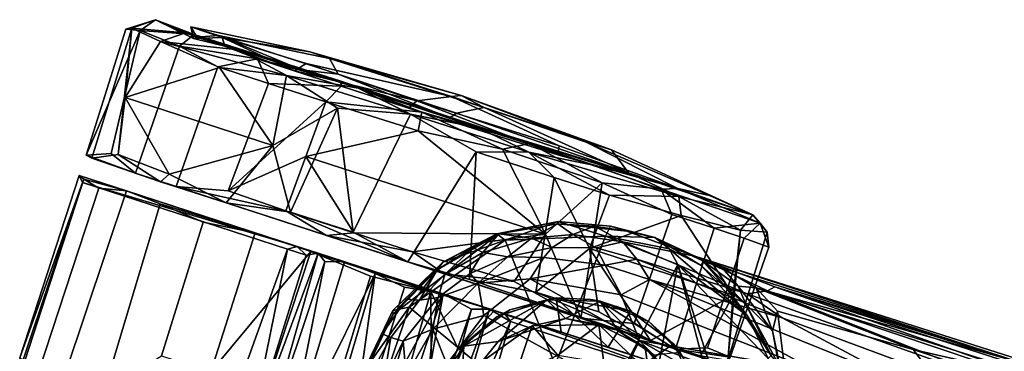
# Model space of a CAD drawing. Header units: millimetres. Extents: x -320 to 320, y -487 to 330.
# Tile 93 of 188: x -316 to -229, y 95 to 124. Entities that reach past the tile are written whole.
import ezdxf

# ---------------------------------------------------------------- set-up
doc = ezdxf.new("R2010")
doc.units = ezdxf.units.MM
doc.layers.add('Layer 01', color=7, linetype='Continuous', true_color=0x000000)

msp = doc.modelspace()

# ---------------------------------------------------------------- linework, layer by layer
at = {"layer": 'Layer 01'}
for points in [[(-303.876, 123.99, 29.001), (-306.504, 123.162, 29.537), (-305.25, 123.036, 38.536)], [(-303.876, 123.99, 29.001), (-305.984, 123.243, 24.855), (-306.504, 123.162, 29.537)], [(-303.876, 123.99, 29.001), (-301.226, 122.839, 16.5), (-305.984, 123.243, 24.855)], [(-300.455, 122.681, 44.403), (-303.876, 123.99, 29.001), (-305.25, 123.036, 38.536)], [(-303.876, 123.99, 29.001), (-300.455, 122.681, 44.403), (-297.745, 121.639, 43.061)], [(-303.876, 123.99, 29.001), (-300.218, 122.445, 22.536), (-301.226, 122.839, 16.5)], [(-303.876, 123.99, 29.001), (-297.745, 121.639, 43.061), (-300.515, 122.32, 35.206)], [(-300.515, 122.32, 35.206), (-300.218, 122.445, 22.536), (-303.876, 123.99, 29.001)], [(-305.984, 123.243, 24.855), (-309.526, 111.721, 24.558), (-310.029, 111.993, 32.83), (-306.504, 123.162, 29.537)], [(-306.504, 123.162, 29.537), (-310.029, 111.993, 32.83), (-305.25, 123.036, 38.536)], [(-305.25, 123.036, 38.536), (-310.029, 111.993, 32.83), (-307.816, 112.139, 41.018)], [(-305.984, 123.243, 24.855), (-307.187, 112.043, 17.029), (-309.526, 111.721, 24.558)], [(-307.816, 112.139, 41.018), (-305.664, 110.402, 45.955), (-301.768, 121.634, 46.363), (-305.25, 123.036, 38.536)], [(-305.984, 123.243, 24.855), (-306.556, 117.083, 19.853), (-307.187, 112.043, 17.029)], [(-306.556, 117.083, 19.853), (-305.984, 123.243, 24.855), (-303.449, 122.049, 16.238)], [(-301.226, 122.839, 16.5), (-303.449, 122.049, 16.238), (-305.984, 123.243, 24.855)], [(-305.25, 123.036, 38.536), (-301.768, 121.634, 46.363), (-300.455, 122.681, 44.403)], [(-300.743, 123.35, 31.129), (-298.29, 122.588, 18.534), (-300.218, 122.445, 22.536)], [(-300.743, 123.35, 31.129), (-300.218, 122.445, 22.536), (-300.515, 122.32, 35.206)], [(-297.96, 122.427, 42.136), (-300.743, 123.35, 31.129), (-300.515, 122.32, 35.206)], [(-290.205, 121.138, 34.604), (-300.743, 123.35, 31.129), (-297.96, 122.427, 42.136)], [(-298.29, 122.588, 18.534), (-300.743, 123.35, 31.129), (-290.205, 121.138, 34.604), (-288.475, 120.539, 21.892)], [(-303.449, 122.049, 16.238), (-301.226, 122.839, 16.5), (-296.533, 121.311, 10.07)], [(-300.455, 122.681, 44.403), (-301.768, 121.634, 46.363), (-294.835, 120.508, 52.814)], [(-300.218, 122.445, 22.536), (-290.955, 119.559, 8.992), (-301.226, 122.839, 16.5)], [(-296.533, 121.311, 10.07), (-301.226, 122.839, 16.5), (-290.955, 119.559, 8.992)], [(-297.96, 122.427, 42.136), (-300.515, 122.32, 35.206), (-297.745, 121.639, 43.061)], [(-297.745, 121.639, 43.061), (-300.455, 122.681, 44.403), (-287.446, 118.553, 53.687)], [(-287.446, 118.553, 53.687), (-300.455, 122.681, 44.403), (-294.835, 120.508, 52.814)], [(-298.29, 122.588, 18.534), (-290.955, 119.559, 8.992), (-300.218, 122.445, 22.536)], [(-298.29, 122.588, 18.534), (-287.698, 119.175, 7.733), (-290.955, 119.559, 8.992)], [(-287.698, 119.175, 7.733), (-298.29, 122.588, 18.534), (-288.475, 120.539, 21.892)], [(-297.96, 122.427, 42.136), (-297.745, 121.639, 43.061), (-291.568, 119.467, 49.951)], [(-297.96, 122.427, 42.136), (-291.568, 119.467, 49.951), (-290.52, 120.1, 50.253)], [(-290.205, 121.138, 34.604), (-297.96, 122.427, 42.136), (-290.52, 120.1, 50.253), (-277.664, 117.173, 43.082)], [(-298.223, 119.761, 8.708), (-306.556, 117.083, 19.853), (-303.449, 122.049, 16.238)], [(-305.664, 110.402, 45.955), (-302.058, 109.196, 50.825), (-298.371, 119.809, 51.134), (-301.768, 121.634, 46.363)], [(-298.223, 119.761, 8.708), (-303.449, 122.049, 16.238), (-292.283, 119.055, 4.468)], [(-303.449, 122.049, 16.238), (-296.533, 121.311, 10.07), (-292.283, 119.055, 4.468)], [(-294.835, 120.508, 52.814), (-301.768, 121.634, 46.363), (-298.371, 119.809, 51.134)], [(-297.745, 121.639, 43.061), (-287.446, 118.553, 53.687), (-291.568, 119.467, 49.951)], [(-290.955, 119.559, 8.992), (-285.907, 117.918, 3.286), (-296.533, 121.311, 10.07)], [(-292.283, 119.055, 4.468), (-296.533, 121.311, 10.07), (-285.907, 117.918, 3.286)], [(-298.371, 119.809, 51.134), (-293.854, 118.341, 55.026), (-294.835, 120.508, 52.814)], [(-287.421, 118.097, 57.269), (-294.835, 120.508, 52.814), (-293.854, 118.341, 55.026)], [(-294.835, 120.508, 52.814), (-287.421, 118.097, 57.269), (-287.446, 118.553, 53.687)], [(-276.807, 117.278, 29.999), (-290.205, 121.138, 34.604), (-277.664, 117.173, 43.082)], [(-276.807, 117.278, 29.999), (-288.475, 120.539, 21.892), (-290.205, 121.138, 34.604)], [(-274.742, 116.216, 16.648), (-288.475, 120.539, 21.892), (-276.807, 117.278, 29.999)], [(-274.742, 116.216, 16.648), (-277.215, 115.71, 5.294), (-287.698, 119.175, 7.733), (-288.475, 120.539, 21.892)], [(-293.488, 112.837, 3.732), (-306.556, 117.083, 19.853), (-298.223, 119.761, 8.708)], [(-302.058, 109.196, 50.825), (-297.437, 108.822, 54.76), (-293.854, 118.341, 55.026), (-298.371, 119.809, 51.134)], [(-298.223, 119.761, 8.708), (-292.283, 119.055, 4.468), (-293.488, 112.837, 3.732)], [(-280.731, 116.793, 54.84), (-290.52, 120.1, 50.253), (-291.568, 119.467, 49.951)], [(-285.907, 117.918, 3.286), (-290.955, 119.559, 8.992), (-277.8, 115.295, 5.044)], [(-287.698, 119.175, 7.733), (-277.8, 115.295, 5.044), (-290.955, 119.559, 8.992)], [(-277.664, 117.173, 43.082), (-290.52, 120.1, 50.253), (-280.731, 116.793, 54.84)], [(-287.743, 116.161, 1.732), (-293.488, 112.837, 3.732), (-292.283, 119.055, 4.468)], [(-285.907, 117.918, 3.286), (-281.297, 115.616, 0.218), (-292.283, 119.055, 4.468)], [(-287.743, 116.161, 1.732), (-292.283, 119.055, 4.468), (-281.297, 115.616, 0.218)], [(-281.456, 116.15, 54.416), (-291.568, 119.467, 49.951), (-287.446, 118.553, 53.687)], [(-280.731, 116.793, 54.84), (-291.568, 119.467, 49.951), (-281.456, 116.15, 54.416)], [(-287.698, 119.175, 7.733), (-277.215, 115.71, 5.294), (-277.8, 115.295, 5.044)], [(-288.793, 116.697, 57.822), (-293.854, 118.341, 55.026), (-297.437, 108.822, 54.76)], [(-287.421, 118.097, 57.269), (-293.854, 118.341, 55.026), (-288.793, 116.697, 57.822)], [(-280.288, 115.786, 59.013), (-287.421, 118.097, 57.269), (-288.793, 116.697, 57.822)], [(-270.668, 113.025, 57.034), (-287.446, 118.553, 53.687), (-280.288, 115.786, 59.013)], [(-287.421, 118.097, 57.269), (-280.288, 115.786, 59.013), (-287.446, 118.553, 53.687)], [(-281.456, 116.15, 54.416), (-287.446, 118.553, 53.687), (-270.668, 113.025, 57.034)], [(-285.907, 117.918, 3.286), (-275.272, 114.414, 1.694), (-281.297, 115.616, 0.218)], [(-285.907, 117.918, 3.286), (-277.8, 115.295, 5.044), (-275.272, 114.414, 1.694)], [(-302.657, 110.309, 10.069), (-307.187, 112.043, 17.029), (-306.556, 117.083, 19.853)], [(-306.556, 117.083, 19.853), (-293.488, 112.837, 3.732), (-302.657, 110.309, 10.069)], [(-280.731, 116.793, 54.84), (-268.098, 112.801, 52.752), (-277.664, 117.173, 43.082)], [(-277.664, 117.173, 43.082), (-265.717, 113.136, 38.578), (-276.807, 117.278, 29.999)], [(-268.098, 112.801, 52.752), (-257.596, 109.032, 44.774), (-265.717, 113.136, 38.578), (-277.664, 117.173, 43.082)], [(-276.807, 117.278, 29.999), (-263.464, 112.447, 26.135), (-274.742, 116.216, 16.648)], [(-276.807, 117.278, 29.999), (-265.717, 113.136, 38.578), (-263.464, 112.447, 26.135)], [(-288.793, 116.697, 57.822), (-297.437, 108.822, 54.76), (-290.545, 111.881, 57.75)], [(-293.488, 112.837, 3.732), (-287.743, 116.161, 1.732), (-291.909, 106.939, 2.155)], [(-287.743, 116.161, 1.732), (-286.354, 105.155, 0.469), (-291.909, 106.939, 2.155)], [(-290.545, 111.881, 57.75), (-280.608, 114.153, 60.026), (-288.793, 116.697, 57.822)], [(-280.288, 115.786, 59.013), (-288.793, 116.697, 57.822), (-280.608, 114.153, 60.026)], [(-286.354, 105.155, 0.469), (-287.743, 116.161, 1.732), (-281.297, 115.616, 0.218)], [(-280.731, 116.793, 54.84), (-281.456, 116.15, 54.416), (-268.224, 112.007, 53.193)], [(-268.224, 112.007, 53.193), (-281.456, 116.15, 54.416), (-270.668, 113.025, 57.034)], [(-268.098, 112.801, 52.752), (-280.731, 116.793, 54.84), (-268.224, 112.007, 53.193)], [(-274.742, 116.216, 16.648), (-261.955, 110.43, 8.639), (-277.215, 115.71, 5.294)], [(-274.742, 116.216, 16.648), (-263.464, 112.447, 26.135), (-261.955, 110.43, 8.639)], [(-275.478, 112.275, -0.049), (-281.528, 102.521, 0.139), (-286.354, 105.155, 0.469), (-281.297, 115.616, 0.218)], [(-281.297, 115.616, 0.218), (-275.272, 114.414, 1.694), (-270.81, 112.257, 1.306)], [(-270.81, 112.257, 1.306), (-275.478, 112.275, -0.049), (-281.297, 115.616, 0.218)], [(-273.137, 112.521, 59.541), (-280.288, 115.786, 59.013), (-280.608, 114.153, 60.026)], [(-280.288, 115.786, 59.013), (-273.137, 112.521, 59.541), (-270.668, 113.025, 57.034)], [(-261.955, 110.43, 8.639), (-277.8, 115.295, 5.044), (-277.215, 115.71, 5.294)], [(-277.8, 115.295, 5.044), (-261.955, 110.43, 8.639), (-275.272, 114.414, 1.694)], [(-275.272, 114.414, 1.694), (-264.916, 111.082, 4.988), (-270.81, 112.257, 1.306)], [(-275.272, 114.414, 1.694), (-261.955, 110.43, 8.639), (-264.916, 111.082, 4.988)], [(-280.608, 114.153, 60.026), (-290.545, 111.881, 57.75), (-269.335, 104.989, 57.947)], [(-280.608, 114.153, 60.026), (-269.335, 104.989, 57.947), (-273.137, 112.521, 59.541)], [(-302.657, 110.309, 10.069), (-293.488, 112.837, 3.732), (-297.604, 107.762, 5.307)], [(-293.488, 112.837, 3.732), (-291.909, 106.939, 2.155), (-297.604, 107.762, 5.307)], [(-270.668, 113.025, 57.034), (-273.137, 112.521, 59.541), (-264.307, 109.549, 56.434)], [(-268.224, 112.007, 53.193), (-270.668, 113.025, 57.034), (-257.596, 109.032, 44.774)], [(-259.086, 108.979, 51.657), (-257.596, 109.032, 44.774), (-270.668, 113.025, 57.034)], [(-270.668, 113.025, 57.034), (-264.307, 109.549, 56.434), (-259.086, 108.979, 51.657)], [(-257.596, 109.032, 44.774), (-268.098, 112.801, 52.752), (-268.224, 112.007, 53.193)], [(-263.464, 112.447, 26.135), (-265.717, 113.136, 38.578), (-254.796, 108.404, 37.499), (-250.947, 106.688, 24.659)], [(-265.717, 113.136, 38.578), (-257.596, 109.032, 44.774), (-254.796, 108.404, 37.499)], [(-307.816, 112.139, 41.018), (-310.029, 111.993, 32.83), (-305.664, 110.402, 45.955)], [(-305.664, 110.402, 45.955), (-310.029, 111.993, 32.83), (-309.526, 111.721, 24.558)], [(-309.526, 111.721, 24.558), (-307.187, 112.043, 17.029), (-303.448, 109.636, 12.132)], [(-305.664, 110.402, 45.955), (-309.526, 111.721, 24.558), (-303.448, 109.636, 12.132)], [(-307.187, 112.043, 17.029), (-302.657, 110.309, 10.069), (-303.448, 109.636, 12.132)], [(-297.437, 108.822, 54.76), (-292.322, 107.056, 57.707), (-290.545, 111.881, 57.75)], [(-292.322, 107.056, 57.707), (-286.305, 105.118, 59.531), (-290.545, 111.881, 57.75)], [(-269.335, 104.989, 57.947), (-290.545, 111.881, 57.75), (-286.305, 105.118, 59.531)], [(-276.068, 100.961, 0.637), (-281.528, 102.521, 0.139), (-275.478, 112.275, -0.049)], [(-270.184, 99.841, 2.291), (-276.068, 100.961, 0.637), (-275.478, 112.275, -0.049), (-268.566, 110.013, 1.76)], [(-275.478, 112.275, -0.049), (-270.81, 112.257, 1.306), (-268.566, 110.013, 1.76)], [(-273.137, 112.521, 59.541), (-269.335, 104.989, 57.947), (-264.307, 109.549, 56.434)], [(-263.652, 108.447, 4.097), (-268.566, 110.013, 1.76), (-270.81, 112.257, 1.306)], [(-270.81, 112.257, 1.306), (-257.514, 108.319, 9.815), (-263.652, 108.447, 4.097)], [(-264.916, 111.082, 4.988), (-257.514, 108.319, 9.815), (-270.81, 112.257, 1.306)], [(-263.464, 112.447, 26.135), (-250.947, 106.688, 24.659), (-261.955, 110.43, 8.639)], [(-261.955, 110.43, 8.639), (-257.514, 108.319, 9.815), (-264.916, 111.082, 4.988)], [(-315.915, 94.03, 30.486), (-310.633, 110.174, 30.496), (-310.35, 109.562, 29.999)], [(-315.915, 94.03, 30.486), (-315.456, 93.769, 35.621), (-310.236, 109.849, 35.544), (-310.633, 110.174, 30.496)], [(-306.442, 108.818, 45.709), (-310.633, 110.174, 30.496), (-310.236, 109.849, 35.544)], [(-306.442, 108.818, 45.709), (-291.313, 103.906, 30.491), (-310.633, 110.174, 30.496)], [(-310.35, 109.562, 29.999), (-310.633, 110.174, 30.496), (-291.313, 103.906, 30.491)], [(-305.664, 110.402, 45.955), (-303.448, 109.636, 12.132), (-302.058, 109.196, 50.825)], [(-302.657, 110.309, 10.069), (-297.604, 107.762, 5.307), (-303.448, 109.636, 12.132)], [(-268.566, 110.013, 1.76), (-265.414, 103.715, 4.034), (-270.184, 99.841, 2.291)], [(-265.414, 103.715, 4.034), (-268.566, 110.013, 1.76), (-263.652, 108.447, 4.097)], [(-261.955, 110.43, 8.639), (-250.947, 106.688, 24.659), (-257.514, 108.319, 9.815)], [(-315.915, 94.03, 30.486), (-310.35, 109.562, 29.999), (-315.763, 93.406, 30.025)], [(-310.35, 109.562, 29.999), (-292.186, 103.663, 30.008), (-297.973, 87.573, 30.013), (-315.763, 93.406, 30.025)], [(-310.236, 109.849, 35.544), (-315.456, 93.769, 35.621), (-314.221, 92.854, 40.65), (-308.907, 109.073, 40.888)], [(-314.221, 92.854, 40.65), (-311.884, 92.598, 45.467), (-306.442, 108.818, 45.709), (-308.907, 109.073, 40.888)], [(-291.313, 103.906, 30.491), (-292.186, 103.663, 30.008), (-310.35, 109.562, 29.999)], [(-310.236, 109.849, 35.544), (-308.907, 109.073, 40.888), (-306.442, 108.818, 45.709)], [(-297.604, 107.762, 5.307), (-302.058, 109.196, 50.825), (-303.448, 109.636, 12.132)], [(-302.058, 109.196, 50.825), (-297.604, 107.762, 5.307), (-281.528, 102.521, 0.139)], [(-302.058, 109.196, 50.825), (-281.528, 102.521, 0.139), (-288.728, 104.853, 58.194)], [(-302.058, 109.196, 50.825), (-288.728, 104.853, 58.194), (-292.322, 107.056, 57.707)], [(-302.058, 109.196, 50.825), (-292.322, 107.056, 57.707), (-297.437, 108.822, 54.76)], [(-264.307, 109.549, 56.434), (-269.335, 104.989, 57.947), (-266.197, 97.551, 55.143)], [(-266.197, 97.551, 55.143), (-261.45, 97.056, 51.602), (-258.126, 106.732, 51.398), (-264.307, 109.549, 56.434)], [(-258.126, 106.732, 51.398), (-259.086, 108.979, 51.657), (-264.307, 109.549, 56.434)], [(-303.477, 107.673, 49.952), (-306.442, 108.818, 45.709), (-311.884, 92.598, 45.467), (-308.464, 91.001, 50.432)], [(-273.83, 98.224, 58.714), (-291.313, 103.906, 30.491), (-306.442, 108.818, 45.709), (-295.039, 105.099, 56.752)], [(-295.039, 105.099, 56.752), (-306.442, 108.818, 45.709), (-303.477, 107.673, 49.952)], [(-263.652, 108.447, 4.097), (-257.288, 106.643, 9.247), (-265.414, 103.715, 4.034)], [(-257.514, 108.319, 9.815), (-257.288, 106.643, 9.247), (-263.652, 108.447, 4.097)], [(-259.086, 108.979, 51.657), (-250.3, 105.956, 36.797), (-257.596, 109.032, 44.774)], [(-259.086, 108.979, 51.657), (-254.38, 105.515, 46.636), (-250.3, 105.956, 36.797)], [(-254.38, 105.515, 46.636), (-259.086, 108.979, 51.657), (-258.126, 106.732, 51.398)], [(-250.3, 105.956, 36.797), (-250.947, 106.688, 24.659), (-257.596, 109.032, 44.774)], [(-254.796, 108.404, 37.499), (-257.596, 109.032, 44.774), (-250.947, 106.688, 24.659)], [(-257.514, 108.319, 9.815), (-250.947, 106.688, 24.659), (-252.049, 105.343, 16.972)], [(-257.514, 108.319, 9.815), (-252.049, 105.343, 16.972), (-257.288, 106.643, 9.247)], [(-299.645, 106.056, 53.856), (-303.477, 107.673, 49.952), (-308.464, 91.001, 50.432), (-303.341, 94.198, 53.921)], [(-299.645, 106.056, 53.856), (-295.039, 105.099, 56.752), (-303.477, 107.673, 49.952)], [(-291.909, 106.939, 2.155), (-281.528, 102.521, 0.139), (-297.604, 107.762, 5.307)], [(-286.305, 105.118, 59.531), (-292.322, 107.056, 57.707), (-288.728, 104.853, 58.194)], [(-291.909, 106.939, 2.155), (-286.354, 105.155, 0.469), (-281.528, 102.521, 0.139)], [(-252.7, 99.584, 20.316), (-265.414, 103.715, 4.034), (-257.288, 106.643, 9.247)], [(-261.45, 97.056, 51.602), (-257.787, 94.81, 46.364), (-254.38, 105.515, 46.636), (-258.126, 106.732, 51.398)], [(-257.288, 106.643, 9.247), (-252.049, 105.343, 16.972), (-252.7, 99.584, 20.316)], [(-252.049, 105.343, 16.972), (-250.947, 106.688, 24.659), (-249.678, 105.167, 24.779)], [(-250.3, 105.956, 36.797), (-249.678, 105.167, 24.779), (-250.947, 106.688, 24.659)], [(-295.039, 105.099, 56.752), (-299.645, 106.056, 53.856), (-303.341, 94.198, 53.921), (-298.974, 92.779, 56.784)], [(-273.629, 105.022, 67.549), (-268.188, 106.109, 67.598), (-272.889, 104.443, 66.496)], [(-268.232, 105.915, 72.518), (-268.188, 106.109, 67.598), (-273.629, 105.022, 67.549), (-273.461, 105.01, 70.346)], [(-268.232, 105.915, 72.518), (-273.461, 105.01, 70.346), (-270.575, 104.634, 85.254)], [(-268.188, 106.109, 67.598), (-264.019, 104.799, 66.496), (-272.889, 104.443, 66.496)], [(-268.232, 105.915, 72.518), (-270.575, 104.634, 85.254), (-266.885, 104.961, 85.519)], [(-262.103, 105.262, 73.059), (-263.56, 105.695, 67.148), (-268.188, 106.109, 67.598), (-268.232, 105.915, 72.518)], [(-264.972, 105.697, 74.94), (-268.232, 105.915, 72.518), (-266.885, 104.961, 85.519)], [(-264.972, 105.697, 74.94), (-262.103, 105.262, 73.059), (-268.232, 105.915, 72.518)], [(-264.019, 104.799, 66.496), (-268.188, 106.109, 67.598), (-263.56, 105.695, 67.148)], [(-264.972, 105.697, 74.94), (-266.885, 104.961, 85.519), (-262.462, 104.296, 87.297)], [(-262.103, 105.262, 73.059), (-264.972, 105.697, 74.94), (-262.462, 104.296, 87.297), (-256.084, 103.035, 79.361)], [(-264.019, 104.799, 66.496), (-263.56, 105.695, 67.148), (-259.644, 104.683, 67.589)], [(-259.644, 104.683, 67.589), (-263.56, 105.695, 67.148), (-262.103, 105.262, 73.059)], [(-254.38, 105.515, 46.636), (-251.72, 104.634, 41.362), (-250.3, 105.956, 36.797)], [(-249.528, 103.832, 33.045), (-250.3, 105.956, 36.797), (-251.72, 104.634, 41.362)], [(-249.678, 105.167, 24.779), (-250.3, 105.956, 36.797), (-249.528, 103.832, 33.045)], [(-298.974, 92.779, 56.784), (-290.118, 103.461, 58.807), (-295.039, 105.099, 56.752)], [(-273.83, 98.224, 58.714), (-295.039, 105.099, 56.752), (-290.118, 103.461, 58.807)], [(-281.111, 103.43, 59.998), (-286.305, 105.118, 59.531), (-288.728, 104.853, 58.194)], [(-281.528, 102.521, 0.139), (-278.309, 101.468, 58.912), (-288.728, 104.853, 58.194)], [(-281.111, 103.43, 59.998), (-288.728, 104.853, 58.194), (-278.309, 101.468, 58.912)], [(-269.335, 104.989, 57.947), (-286.305, 105.118, 59.531), (-281.111, 103.43, 59.998)], [(-278.924, 101.82, 72.248), (-273.461, 105.01, 70.346), (-282.82, 97.901, 69.393)], [(-278.414, 102.5, 67.483), (-282.82, 97.901, 69.393), (-273.461, 105.01, 70.346)], [(-269.335, 104.989, 57.947), (-281.111, 103.43, 59.998), (-272.102, 100.805, 58.542)], [(-275.77, 103.815, 72.789), (-273.461, 105.01, 70.346), (-278.924, 101.82, 72.248)], [(-272.889, 104.443, 66.496), (-278.414, 102.5, 67.483), (-273.629, 105.022, 67.549)], [(-278.414, 102.5, 67.483), (-273.461, 105.01, 70.346), (-273.629, 105.022, 67.549)], [(-273.461, 105.01, 70.346), (-275.77, 103.815, 72.789), (-274.871, 103.375, 83.693)], [(-273.461, 105.01, 70.346), (-274.871, 103.375, 83.693), (-270.575, 104.634, 85.254)], [(-264.019, 104.799, 66.496), (-268.462, 93.411, 66.499), (-272.889, 104.443, 66.496)], [(-272.102, 100.805, 58.542), (-266.197, 97.551, 55.143), (-269.335, 104.989, 57.947)], [(-268.743, 103.808, 93.751), (-266.885, 104.961, 85.519), (-270.575, 104.634, 85.254)], [(-268.743, 103.808, 93.751), (-264.836, 103.765, 94.026), (-266.885, 104.961, 85.519)], [(-262.899, 92.078, 66.498), (-268.462, 93.411, 66.499), (-264.019, 104.799, 66.496), (-257.587, 102.291, 66.491)], [(-264.836, 103.765, 94.026), (-262.462, 104.296, 87.297), (-266.885, 104.961, 85.519)], [(-258.362, 103.691, 66.661), (-257.587, 102.291, 66.491), (-264.019, 104.799, 66.496)], [(-259.644, 104.683, 67.589), (-258.362, 103.691, 66.661), (-264.019, 104.799, 66.496)], [(-259.644, 104.683, 67.589), (-262.103, 105.262, 73.059), (-256.084, 103.035, 79.361)], [(-251.72, 104.634, 41.362), (-254.38, 105.515, 46.636), (-257.787, 94.81, 46.364), (-254.976, 94.907, 41.638)], [(-252.049, 105.343, 16.972), (-249.678, 105.167, 24.779), (-253.167, 93.787, 25.815)], [(-252.049, 105.343, 16.972), (-253.167, 93.787, 25.815), (-252.7, 99.584, 20.316)], [(-249.528, 103.832, 33.045), (-252.955, 94.095, 33.453), (-253.167, 93.787, 25.815), (-249.678, 105.167, 24.779)], [(-291.313, 103.906, 30.491), (-290.539, 103.124, 29.361), (-292.186, 103.663, 30.008)], [(-273.83, 98.224, 58.714), (-289.466, 103.295, 27.898), (-291.313, 103.906, 30.491)], [(-291.313, 103.906, 30.491), (-289.466, 103.295, 27.898), (-290.539, 103.124, 29.361)], [(-272.889, 104.443, 66.496), (-268.462, 93.411, 66.499), (-272.345, 91.025, 66.499), (-281.411, 98.515, 66.493)], [(-272.889, 104.443, 66.496), (-281.411, 98.515, 66.493), (-278.414, 102.5, 67.483)], [(-270.575, 104.634, 85.254), (-274.871, 103.375, 83.693), (-272.663, 102.97, 93.362)], [(-272.663, 102.97, 93.362), (-268.743, 103.808, 93.751), (-270.575, 104.634, 85.254)], [(-261.237, 102.769, 95.165), (-262.462, 104.296, 87.297), (-264.836, 103.765, 94.026)], [(-249.637, 99.966, 88.331), (-256.084, 103.035, 79.361), (-262.462, 104.296, 87.297), (-251.442, 99.707, 93.375)], [(-251.442, 99.707, 93.375), (-262.462, 104.296, 87.297), (-261.237, 102.769, 95.165)], [(-255.516, 102.213, 67.628), (-258.362, 103.691, 66.661), (-259.644, 104.683, 67.589)], [(-255.516, 102.213, 67.628), (-259.644, 104.683, 67.589), (-255.36, 102.603, 77.347)], [(-256.084, 103.035, 79.361), (-255.36, 102.603, 77.347), (-259.644, 104.683, 67.589)], [(-254.976, 94.907, 41.638), (-252.955, 94.095, 33.453), (-249.528, 103.832, 33.045), (-251.72, 104.634, 41.362)], [(-298.974, 92.779, 56.784), (-295.608, 86.798, 58.809), (-290.118, 103.461, 58.807)], [(-295.597, 86.8, 29.38), (-297.973, 87.573, 30.013), (-292.186, 103.663, 30.008)], [(-284.823, 101.256, 59.913), (-290.118, 103.461, 58.807), (-295.608, 86.798, 58.809), (-289.816, 84.916, 59.906)], [(-290.539, 103.124, 29.361), (-295.597, 86.8, 29.38), (-292.186, 103.663, 30.008)], [(-295.597, 86.8, 29.38), (-289.466, 103.295, 27.898), (-294.121, 86.829, 26.18)], [(-290.539, 103.124, 29.361), (-289.466, 103.295, 27.898), (-295.597, 86.8, 29.38)], [(-289.466, 103.295, 27.898), (-288.882, 102.565, 25.936), (-294.121, 86.829, 26.18)], [(-279.478, 99.898, 59.848), (-273.83, 98.224, 58.714), (-290.118, 103.461, 58.807)], [(-290.118, 103.461, 58.807), (-284.823, 101.256, 59.913), (-279.478, 99.898, 59.848)], [(-287.119, 102.537, 23.954), (-288.882, 102.565, 25.936), (-289.466, 103.295, 27.898)], [(-287.119, 102.537, 23.954), (-289.466, 103.295, 27.898), (-273.83, 98.224, 58.714)], [(-272.102, 100.805, 58.542), (-281.111, 103.43, 59.998), (-278.309, 101.468, 58.912)], [(-275.77, 103.815, 72.789), (-278.924, 101.82, 72.248), (-278.246, 101.397, 82.328)], [(-278.246, 101.397, 82.328), (-278.821, 99.37, 93.194), (-275.986, 101.487, 93.207), (-274.871, 103.375, 83.693)], [(-275.77, 103.815, 72.789), (-278.246, 101.397, 82.328), (-274.871, 103.375, 83.693)], [(-275.986, 101.487, 93.207), (-272.663, 102.97, 93.362), (-274.871, 103.375, 83.693)], [(-275.274, 100.644, 95.723), (-272.663, 102.97, 93.362), (-275.986, 101.487, 93.207)], [(-269.473, 102.932, 95.514), (-272.663, 102.97, 93.362), (-275.274, 100.644, 95.723)], [(-269.473, 102.932, 95.514), (-268.743, 103.808, 93.751), (-272.663, 102.97, 93.362)], [(-265.414, 103.715, 4.034), (-264.588, 98.096, 5.618), (-270.184, 99.841, 2.291)], [(-268.743, 103.808, 93.751), (-269.473, 102.932, 95.514), (-264.033, 102.235, 97.261), (-264.836, 103.765, 94.026)], [(-265.414, 103.715, 4.034), (-252.7, 99.584, 20.316), (-260.028, 95.552, 10.076)], [(-260.028, 95.552, 10.076), (-264.588, 98.096, 5.618), (-265.414, 103.715, 4.034)], [(-264.033, 102.235, 97.261), (-261.237, 102.769, 95.165), (-264.836, 103.765, 94.026)], [(-251.46, 97.767, 66.829), (-257.587, 102.291, 66.491), (-258.362, 103.691, 66.661)], [(-251.46, 97.767, 66.829), (-258.362, 103.691, 66.661), (-255.516, 102.213, 67.628)], [(-256.084, 103.035, 79.361), (-253.678, 102.004, 78.571), (-255.36, 102.603, 77.347)], [(-253.678, 102.004, 78.571), (-256.084, 103.035, 79.361), (-227.072, 93.567, 84.171)], [(-256.084, 103.035, 79.361), (-201.393, 85.62, 90.019), (-227.072, 93.567, 84.171)], [(-248.985, 100.327, 84.096), (-256.084, 103.035, 79.361), (-249.637, 99.966, 88.331)], [(-248.985, 100.327, 84.096), (-201.393, 85.62, 90.019), (-256.084, 103.035, 79.361)], [(-292.252, 85.765, 23.599), (-294.121, 86.829, 26.18), (-288.882, 102.565, 25.936)], [(-292.252, 85.765, 23.599), (-288.882, 102.565, 25.936), (-287.119, 102.537, 23.954)], [(-292.252, 85.765, 23.599), (-287.119, 102.537, 23.954), (-284.403, 101.512, 22.286)], [(-287.119, 102.537, 23.954), (-273.83, 98.224, 58.714), (-278.4, 99.704, 22.864)], [(-287.119, 102.537, 23.954), (-278.4, 99.704, 22.864), (-284.403, 101.512, 22.286)], [(-278.414, 102.5, 67.483), (-281.411, 98.515, 66.493), (-282.837, 98.232, 67.611)], [(-282.82, 97.901, 69.393), (-278.414, 102.5, 67.483), (-282.837, 98.232, 67.611)], [(-281.528, 102.521, 0.139), (-260.028, 95.552, 10.076), (-257.787, 94.81, 46.364)], [(-260.028, 95.552, 10.076), (-281.528, 102.521, 0.139), (-276.068, 100.961, 0.637)], [(-266.197, 97.551, 55.143), (-281.528, 102.521, 0.139), (-257.787, 94.81, 46.364)], [(-266.197, 97.551, 55.143), (-278.309, 101.468, 58.912), (-281.528, 102.521, 0.139)], [(-270.681, 101.03, 97.134), (-269.473, 102.932, 95.514), (-275.274, 100.644, 95.723)], [(-264.033, 102.235, 97.261), (-269.473, 102.932, 95.514), (-270.681, 101.03, 97.134)], [(-270.681, 101.03, 97.134), (-262.62, 99.604, 99.353), (-264.033, 102.235, 97.261)], [(-264.033, 102.235, 97.261), (-260.103, 100.974, 98.18), (-261.237, 102.769, 95.165)], [(-260.103, 100.974, 98.18), (-264.033, 102.235, 97.261), (-262.62, 99.604, 99.353)], [(-262.899, 92.078, 66.498), (-257.587, 102.291, 66.491), (-260.577, 86.74, 66.499)], [(-260.103, 100.974, 98.18), (-248.361, 97.567, 99.561), (-261.237, 102.769, 95.165)], [(-248.361, 97.567, 99.561), (-251.442, 99.707, 93.375), (-261.237, 102.769, 95.165)], [(-260.577, 86.74, 66.499), (-257.587, 102.291, 66.491), (-251.234, 77.903, 66.493)], [(-257.587, 102.291, 66.491), (-249.586, 93.957, 66.568), (-253.317, 88.853, 66.497)], [(-251.234, 77.903, 66.493), (-257.587, 102.291, 66.491), (-253.317, 88.853, 66.497)], [(-257.587, 102.291, 66.491), (-251.46, 97.767, 66.829), (-249.586, 93.957, 66.568)], [(-255.516, 102.213, 67.628), (-255.36, 102.603, 77.347), (-253.235, 100.131, 69.159)], [(-251.46, 97.767, 66.829), (-255.516, 102.213, 67.628), (-253.235, 100.131, 69.159)], [(-255.36, 102.603, 77.347), (-251.555, 98.786, 76.571), (-253.235, 100.131, 69.159)], [(-251.555, 98.786, 76.571), (-255.36, 102.603, 77.347), (-252.26, 100.382, 77.796)], [(-255.36, 102.603, 77.347), (-253.678, 102.004, 78.571), (-252.26, 100.382, 77.796)], [(-289.304, 84.935, 22.214), (-292.252, 85.765, 23.599), (-284.403, 101.512, 22.286)], [(-284.823, 101.256, 59.913), (-289.816, 84.916, 59.906), (-284.046, 83.723, 59.847), (-279.478, 99.898, 59.848)], [(-286.815, 84.492, 21.97), (-289.304, 84.935, 22.214), (-284.403, 101.512, 22.286)], [(-286.815, 84.492, 21.97), (-284.403, 101.512, 22.286), (-281.814, 100.283, 21.998)], [(-278.4, 99.704, 22.864), (-281.814, 100.283, 21.998), (-284.403, 101.512, 22.286)], [(-282.82, 97.901, 69.393), (-281.64, 99.236, 71.839), (-278.924, 101.82, 72.248)], [(-278.924, 101.82, 72.248), (-281.64, 99.236, 71.839), (-280.487, 99.149, 84.304)], [(-278.924, 101.82, 72.248), (-280.487, 99.149, 84.304), (-278.246, 101.397, 82.328)], [(-278.821, 99.37, 93.194), (-278.246, 101.397, 82.328), (-280.487, 99.149, 84.304)], [(-275.274, 100.644, 95.723), (-275.986, 101.487, 93.207), (-278.821, 99.37, 93.194)], [(-272.102, 100.805, 58.542), (-278.309, 101.468, 58.912), (-266.197, 97.551, 55.143)], [(-227.072, 93.567, 84.171), (-250.658, 100.216, 78.48), (-253.678, 102.004, 78.571)], [(-253.678, 102.004, 78.571), (-250.658, 100.216, 78.48), (-252.26, 100.382, 77.796)], [(-275.274, 100.644, 95.723), (-278.821, 99.37, 93.194), (-279.307, 96.56, 96.352)], [(-275.274, 100.644, 95.723), (-279.307, 96.56, 96.352), (-274.784, 97.787, 97.608)], [(-260.028, 95.552, 10.076), (-276.068, 100.961, 0.637), (-270.184, 99.841, 2.291)], [(-275.274, 100.644, 95.723), (-274.784, 97.787, 97.608), (-270.681, 101.03, 97.134)], [(-274.784, 97.787, 97.608), (-263.061, 91.314, 102.897), (-261.001, 95.571, 101.685), (-270.681, 101.03, 97.134)], [(-261.001, 95.571, 101.685), (-262.62, 99.604, 99.353), (-270.681, 101.03, 97.134)], [(-245.42, 92.866, 105.379), (-260.103, 100.974, 98.18), (-262.62, 99.604, 99.353)], [(-260.103, 100.974, 98.18), (-238.221, 92.139, 106.107), (-248.361, 97.567, 99.561)], [(-245.42, 92.866, 105.379), (-238.221, 92.139, 106.107), (-260.103, 100.974, 98.18)], [(-251.555, 98.786, 76.571), (-252.26, 100.382, 77.796), (-249.192, 96.41, 78.376)], [(-250.658, 100.216, 78.48), (-249.192, 96.41, 78.376), (-252.26, 100.382, 77.796)], [(-278.4, 99.704, 22.864), (-286.815, 84.492, 21.97), (-281.814, 100.283, 21.998)], [(-283.96, 83.016, 22.904), (-286.815, 84.492, 21.97), (-278.4, 99.704, 22.864)], [(-279.478, 99.898, 59.848), (-284.046, 83.723, 59.847), (-279.416, 90.364, 59.484)], [(-281.444, 82.692, 24.982), (-283.96, 83.016, 22.904), (-278.4, 99.704, 22.864)], [(-281.444, 82.692, 24.982), (-278.4, 99.704, 22.864), (-275.891, 98.353, 25.591)], [(-277.056, 94.82, 59.392), (-273.83, 98.224, 58.714), (-279.478, 99.898, 59.848)], [(-279.416, 90.364, 59.484), (-277.056, 94.82, 59.392), (-279.478, 99.898, 59.848)], [(-278.4, 99.704, 22.864), (-274.293, 98.352, 28.955), (-275.891, 98.353, 25.591)], [(-278.4, 99.704, 22.864), (-273.83, 98.224, 58.714), (-274.293, 98.352, 28.955)], [(-260.028, 95.552, 10.076), (-270.184, 99.841, 2.291), (-264.588, 98.096, 5.618)], [(-262.62, 99.604, 99.353), (-261.001, 95.571, 101.685), (-245.42, 92.866, 105.379)], [(-255.597, 94.198, 18.006), (-260.028, 95.552, 10.076), (-252.7, 99.584, 20.316)], [(-253.167, 93.787, 25.815), (-255.597, 94.198, 18.006), (-252.7, 99.584, 20.316)], [(-251.555, 98.786, 76.571), (-249.338, 94.223, 71.777), (-253.235, 100.131, 69.159)], [(-251.46, 97.767, 66.829), (-253.235, 100.131, 69.159), (-249.338, 94.223, 71.777)], [(-249.637, 99.966, 88.331), (-251.442, 99.707, 93.375), (-226.768, 90.932, 101.107)], [(-228.99, 90.388, 106.076), (-226.768, 90.932, 101.107), (-251.442, 99.707, 93.375), (-248.361, 97.567, 99.561)], [(-250.658, 100.216, 78.48), (-248.766, 98.17, 78.664), (-249.192, 96.41, 78.376)], [(-227.072, 93.567, 84.171), (-224.119, 91.87, 83.909), (-250.658, 100.216, 78.48)], [(-248.766, 98.17, 78.664), (-250.658, 100.216, 78.48), (-236.742, 94.767, 81.168)], [(-250.658, 100.216, 78.48), (-224.119, 91.87, 83.909), (-236.742, 94.767, 81.168)], [(-248.985, 100.327, 84.096), (-249.637, 99.966, 88.331), (-215.884, 88.633, 97.538)], [(-215.884, 88.633, 97.538), (-249.637, 99.966, 88.331), (-226.768, 90.932, 101.107)], [(-192.836, 82.213, 96.875), (-248.985, 100.327, 84.096), (-215.884, 88.633, 97.538)], [(-201.393, 85.62, 90.019), (-248.985, 100.327, 84.096), (-192.836, 82.213, 96.875)], [(-283.018, 95.828, 84.249), (-280.487, 99.149, 84.304), (-281.64, 99.236, 71.839), (-283.801, 96.155, 71.586)], [(-283.801, 96.155, 71.586), (-281.64, 99.236, 71.839), (-282.82, 97.901, 69.393)], [(-281.92, 95.5, 93.656), (-278.821, 99.37, 93.194), (-280.487, 99.149, 84.304), (-283.018, 95.828, 84.249)], [(-279.307, 96.56, 96.352), (-278.821, 99.37, 93.194), (-281.92, 95.5, 93.656)], [(-269.191, 99.172, 62.898), (-276.563, 95.047, 62.963), (-273.509, 95.472, 62.997)], [(-273.62, 97.674, 62.43), (-276.563, 95.047, 62.963), (-269.191, 99.172, 62.898)], [(-273.62, 97.674, 62.43), (-269.191, 99.172, 62.898), (-272.482, 98.273, 59.701)], [(-267.563, 97.506, 63.004), (-269.191, 99.172, 62.898), (-273.509, 95.472, 62.997)], [(-268.382, 99.332, 58.005), (-273.055, 97.911, 59.385), (-272.482, 98.273, 59.701)], [(-268.382, 99.332, 58.005), (-267.937, 96.311, 57.175), (-273.055, 97.911, 59.385)], [(-272.482, 98.273, 59.701), (-269.191, 99.172, 62.898), (-268.382, 99.332, 58.005)], [(-268.382, 99.332, 58.005), (-269.191, 99.172, 62.898), (-264.486, 99.063, 62.95), (-265.338, 99.21, 56.84)], [(-269.191, 99.172, 62.898), (-267.563, 97.506, 63.004), (-264.486, 99.063, 62.95)], [(-261.793, 98.148, 53.782), (-268.382, 99.332, 58.005), (-265.338, 99.21, 56.84)], [(-268.382, 99.332, 58.005), (-263.773, 94.958, 54.263), (-267.937, 96.311, 57.175)], [(-263.773, 94.958, 54.263), (-268.382, 99.332, 58.005), (-261.793, 98.148, 53.782)], [(-264.486, 99.063, 62.95), (-267.563, 97.506, 63.004), (-262.97, 96.474, 62.997)], [(-265.338, 99.21, 56.84), (-264.486, 99.063, 62.95), (-261.793, 98.148, 53.782)], [(-264.486, 99.063, 62.95), (-260.148, 97.217, 62.412), (-261.793, 98.148, 53.782)], [(-264.486, 99.063, 62.95), (-259.748, 94.285, 63), (-257.417, 94.518, 62.933)], [(-262.97, 96.474, 62.997), (-259.748, 94.285, 63), (-264.486, 99.063, 62.95)], [(-260.148, 97.217, 62.412), (-264.486, 99.063, 62.95), (-257.417, 94.518, 62.933)], [(-249.338, 94.223, 71.777), (-251.555, 98.786, 76.571), (-248.651, 93.402, 77.701)], [(-249.192, 96.41, 78.376), (-248.651, 93.402, 77.701), (-251.555, 98.786, 76.571)], [(-272.345, 91.025, 66.499), (-273.921, 86.895, 66.499), (-285.614, 86.103, 66.493), (-281.411, 98.515, 66.493)], [(-285.493, 92.758, 67.048), (-281.411, 98.515, 66.493), (-285.614, 86.103, 66.493)], [(-281.411, 98.515, 66.493), (-285.493, 92.758, 67.048), (-282.837, 98.232, 67.611)], [(-282.82, 97.901, 69.393), (-282.837, 98.232, 67.611), (-285.493, 92.758, 67.048)], [(-282.82, 97.901, 69.393), (-285.493, 92.758, 67.048), (-285.317, 92.705, 71.499)], [(-283.801, 96.155, 71.586), (-282.82, 97.901, 69.393), (-285.317, 92.705, 71.499)], [(-280.408, 81.865, 27.337), (-281.444, 82.692, 24.982), (-275.891, 98.353, 25.591)], [(-280.408, 81.865, 27.337), (-275.891, 98.353, 25.591), (-274.293, 98.352, 28.955)], [(-279.101, 81.896, 29.511), (-280.408, 81.865, 27.337), (-274.293, 98.352, 28.955)], [(-279.307, 96.56, 96.352), (-278.064, 93.452, 97.971), (-274.784, 97.787, 97.608)], [(-274.293, 98.352, 28.955), (-272.427, 97.241, 30.002), (-279.101, 81.896, 29.511)], [(-263.061, 91.314, 102.897), (-274.784, 97.787, 97.608), (-278.064, 93.452, 97.971)], [(-273.055, 97.911, 59.385), (-273.83, 98.224, 58.714), (-277.056, 94.82, 59.392)], [(-273.055, 97.911, 59.385), (-277.056, 94.82, 59.392), (-273.62, 97.674, 62.43)], [(-274.293, 98.352, 28.955), (-273.83, 98.224, 58.714), (-272.923, 97.931, 30.491)], [(-272.923, 97.931, 30.491), (-272.427, 97.241, 30.002), (-274.293, 98.352, 28.955)], [(-273.83, 98.224, 58.714), (-267.937, 96.311, 57.175), (-272.923, 97.931, 30.491)], [(-273.055, 97.911, 59.385), (-267.937, 96.311, 57.175), (-273.83, 98.224, 58.714)], [(-273.055, 97.911, 59.385), (-273.62, 97.674, 62.43), (-272.482, 98.273, 59.701)], [(-256.665, 92.645, 45.824), (-272.923, 97.931, 30.491), (-263.773, 94.958, 54.263)], [(-272.923, 97.931, 30.491), (-255.952, 92.406, 42.05), (-253.561, 91.634, 30.581)], [(-256.665, 92.645, 45.824), (-255.952, 92.406, 42.05), (-272.923, 97.931, 30.491)], [(-272.923, 97.931, 30.491), (-267.937, 96.311, 57.175), (-263.773, 94.958, 54.263)], [(-253.561, 91.634, 30.581), (-254.405, 91.373, 29.997), (-272.923, 97.931, 30.491)], [(-272.923, 97.931, 30.491), (-254.405, 91.373, 29.997), (-272.427, 97.241, 30.002)], [(-263.773, 94.958, 54.263), (-261.793, 98.148, 53.782), (-257.978, 95.278, 49.288), (-260.137, 93.776, 50.653)], [(-260.148, 97.217, 62.412), (-257.978, 95.278, 49.288), (-261.793, 98.148, 53.782)], [(-251.46, 97.767, 66.829), (-249.338, 94.223, 71.777), (-249.586, 93.957, 66.568)], [(-247.564, 88.477, 79.51), (-249.192, 96.41, 78.376), (-248.766, 98.17, 78.664)], [(-248.766, 98.17, 78.664), (-236.742, 94.767, 81.168), (-232.766, 89.516, 82.187), (-247.564, 88.477, 79.51)], [(-279.101, 81.896, 29.511), (-272.427, 97.241, 30.002), (-277.143, 81.323, 29.999)], [(-259.72, 75.737, 29.994), (-277.143, 81.323, 29.999), (-272.427, 97.241, 30.002), (-254.405, 91.373, 29.997)], [(-276.563, 95.047, 62.963), (-273.62, 97.674, 62.43), (-277.056, 94.82, 59.392)], [(-274.954, 93.684, 61.832), (-271.955, 92.594, 60.733), (-270.499, 96.874, 60.756)], [(-273.509, 95.472, 62.997), (-274.954, 93.684, 61.832), (-270.499, 96.874, 60.756)], [(-267.563, 97.506, 63.004), (-273.509, 95.472, 62.997), (-270.499, 96.874, 60.756)], [(-268.216, 94.258, 59.349), (-270.499, 96.874, 60.756), (-271.955, 92.594, 60.733)], [(-270.499, 96.874, 60.756), (-264.609, 96.971, 58.052), (-267.563, 97.506, 63.004)], [(-270.499, 96.874, 60.756), (-268.216, 94.258, 59.349), (-264.609, 96.971, 58.052)], [(-268.216, 94.258, 59.349), (-264.142, 93.581, 56.804), (-264.609, 96.971, 58.052)], [(-262.97, 96.474, 62.997), (-267.563, 97.506, 63.004), (-264.609, 96.971, 58.052)], [(-261.45, 97.056, 51.602), (-266.197, 97.551, 55.143), (-257.787, 94.81, 46.364)], [(-264.609, 96.971, 58.052), (-264.142, 93.581, 56.804), (-261.234, 91.021, 53.84), (-260.165, 92.705, 53.29)], [(-264.609, 96.971, 58.052), (-260.165, 92.705, 53.29), (-260.5, 94.947, 55.406)], [(-260.5, 94.947, 55.406), (-262.97, 96.474, 62.997), (-264.609, 96.971, 58.052)], [(-260.148, 97.217, 62.412), (-257.417, 94.518, 62.933), (-257.978, 95.278, 49.288)], [(-228.99, 90.388, 106.076), (-248.361, 97.567, 99.561), (-238.221, 92.139, 106.107)], [(-283.018, 95.828, 84.249), (-283.801, 96.155, 71.586), (-285.317, 92.705, 71.499), (-284.821, 92.588, 79.892)], [(-279.307, 96.56, 96.352), (-281.92, 95.5, 93.656), (-281.669, 92.464, 96.451)], [(-279.955, 89.489, 97.956), (-279.307, 96.56, 96.352), (-281.669, 92.464, 96.451)], [(-279.955, 89.489, 97.956), (-278.064, 93.452, 97.971), (-279.307, 96.56, 96.352)], [(-259.748, 94.285, 63), (-262.97, 96.474, 62.997), (-260.5, 94.947, 55.406)], [(-248.651, 93.402, 77.701), (-249.192, 96.41, 78.376), (-247.564, 88.477, 79.51)], [(-283.018, 95.828, 84.249), (-284.821, 92.588, 79.892), (-283.704, 91.795, 92.597)], [(-281.92, 95.5, 93.656), (-283.018, 95.828, 84.249), (-283.704, 91.795, 92.597)], [(-283.426, 90.133, 95.012), (-281.92, 95.5, 93.656), (-283.704, 91.795, 92.597)], [(-281.669, 92.464, 96.451), (-281.92, 95.5, 93.656), (-283.426, 90.133, 95.012)], [(-276.772, 91.424, 62.99), (-273.509, 95.472, 62.997), (-276.563, 95.047, 62.963)], [(-274.954, 93.684, 61.832), (-273.509, 95.472, 62.997), (-276.772, 91.424, 62.99)], [(-261.001, 95.571, 101.685), (-263.061, 91.314, 102.897), (-245.067, 86.495, 108.381)], [(-238.691, 87.248, 109.157), (-261.001, 95.571, 101.685), (-245.067, 86.495, 108.381)], [(-245.42, 92.866, 105.379), (-261.001, 95.571, 101.685), (-238.691, 87.248, 109.157)], [(-257.978, 95.278, 49.288), (-256.665, 92.645, 45.824), (-260.137, 93.776, 50.653)], [(-260.028, 95.552, 10.076), (-255.597, 94.198, 18.006), (-257.787, 94.81, 46.364)], [(-256.048, 92.498, 46.18), (-257.978, 95.278, 49.288), (-257.417, 94.518, 62.933), (-255.512, 91.256, 62.395)], [(-257.978, 95.278, 49.288), (-256.048, 92.498, 46.18), (-256.665, 92.645, 45.824)], [(-279.769, 87.378, 62.908), (-276.772, 91.424, 62.99), (-276.563, 95.047, 62.963)], [(-279.769, 87.378, 62.908), (-276.563, 95.047, 62.963), (-278.691, 91.894, 62.824)], [(-279.416, 90.364, 59.484), (-278.691, 91.894, 62.824), (-277.056, 94.82, 59.392)], [(-278.691, 91.894, 62.824), (-276.563, 95.047, 62.963), (-277.056, 94.82, 59.392)], [(-256.665, 92.645, 45.824), (-263.773, 94.958, 54.263), (-260.137, 93.776, 50.653)], [(-260.5, 94.947, 55.406), (-260.165, 92.705, 53.29), (-258.401, 92.464, 52.664)], [(-259.748, 94.285, 63), (-260.5, 94.947, 55.406), (-258.401, 92.464, 52.664)], [(-252.955, 94.095, 33.453), (-254.976, 94.907, 41.638), (-257.787, 94.81, 46.364)], [(-257.787, 94.81, 46.364), (-255.597, 94.198, 18.006), (-253.782, 93.486, 31.585)], [(-252.955, 94.095, 33.453), (-257.787, 94.81, 46.364), (-253.782, 93.486, 31.585)], [(-232.766, 89.516, 82.187), (-236.742, 94.767, 81.168), (-214.135, 87.237, 85.529)], [(-224.119, 91.87, 83.909), (-214.135, 87.237, 85.529), (-236.742, 94.767, 81.168)]]:
    msp.add_3dface(points, dxfattribs=at)

doc.saveas('drawing.dxf')
